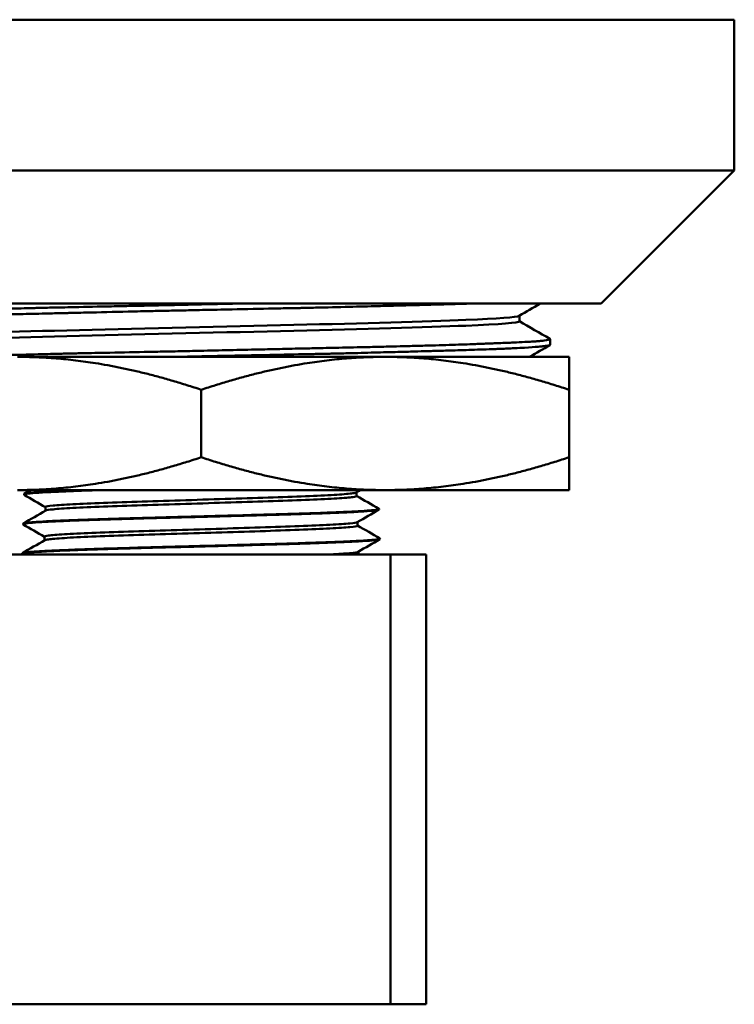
# Model space of a CAD drawing. Header units: inches. Extents: x 1 to 199, y 4 to 126.
# Tile 34 of 54: x 102.74 to 104.08, y 39.57 to 41.41. Entities that reach past the tile are written whole.
import ezdxf

# ---------------------------------------------------------------- set-up
doc = ezdxf.new("R2010")
doc.units = ezdxf.units.IN
doc.header["$LTSCALE"] = 5.882353
doc.header["$MEASUREMENT"] = 0
doc.layers.add('Visible (ANSI)', color=7, linetype='Continuous', lineweight=50)

msp = doc.modelspace()

# ---------------------------------------------------------------- linework, layer by layer
at = {"layer": 'Visible (ANSI)'}
for p, q in [((104.0848, 41.4145), (102.0848, 41.4145)), ((104.0848, 41.1316), (104.0848, 41.4145)), ((102.0848, 41.1316), (104.0848, 41.1316)), ((103.8348, 40.8816), (104.0848, 41.1316)), ((103.8348, 40.8816), (102.3348, 40.8816)), ((103.6815, 40.8483), (103.6815, 40.8589)), ((103.7393, 40.815), (103.7396, 40.8043)), ((103.4298, 40.7816), (102.7398, 40.7816)), ((103.7748, 40.7816), (103.4298, 40.7816)), ((103.7748, 40.7816), (103.7748, 40.7199)), ((103.0848, 40.7199), (103.0848, 40.5932)), ((103.7748, 40.7199), (103.7748, 40.5932)), ((103.7748, 40.5932), (103.7748, 40.5316)), ((103.4298, 40.5316), (102.7398, 40.5316)), ((103.4298, 40.5316), (103.7748, 40.5316)), ((102.7522, 40.524), (102.7521, 40.523)), ((103.3762, 40.5205), (103.3762, 40.5272)), ((102.7925, 40.493), (102.7925, 40.4997)), ((103.4183, 40.4962), (103.4183, 40.4952)), ((102.7504, 40.4684), (102.7504, 40.4675)), ((103.3779, 40.465), (103.3779, 40.4717)), ((102.7908, 40.4374), (102.7908, 40.4441)), ((103.42, 40.4407), (103.4201, 40.4397)), ((103.4398, 40.4104), (102.6457, 40.4104)), ((102.7487, 40.4129), (102.7487, 40.4119)), ((102.7509, 40.4104), (102.749, 40.4115)), ((103.3797, 40.4104), (103.3797, 40.4161)), ((103.4398, 39.5664), (103.4398, 40.4104)), ((103.5068, 40.4104), (103.4398, 40.4104)), ((103.5068, 40.4104), (103.5068, 39.5664)), ((103.4398, 39.5664), (102.6457, 39.5664)), ((103.4398, 39.5664), (103.5068, 39.5664))]:
    msp.add_line(p, q, dxfattribs=at)
for points, knots in [([(102.4319, 40.8472), (102.4313, 40.8475), (102.4312, 40.8479), (102.4319, 40.8484), (102.4322, 40.8485), (102.4334, 40.8489), (102.4344, 40.8492), (102.4363, 40.8495), (102.4371, 40.8497), (102.4388, 40.8499), (102.4397, 40.8501), (102.442, 40.8503), (102.4434, 40.8505), (102.4498, 40.8511), (102.4558, 40.8516), (102.4697, 40.8525), (102.4775, 40.8529), (102.4894, 40.8535), (102.4927, 40.8537), (102.4986, 40.854), (102.5012, 40.8541), (102.5055, 40.8543), (102.507, 40.8544), (102.51, 40.8545), (102.5113, 40.8545), (102.5152, 40.8547), (102.5178, 40.8548), (102.5345, 40.8556), (102.5502, 40.8562), (102.5823, 40.8574), (102.5984, 40.8579), (102.6215, 40.8587), (102.6277, 40.8589), (102.6382, 40.8592), (102.6425, 40.8593), (102.6508, 40.8595), (102.6547, 40.8596), (102.6653, 40.8599), (102.672, 40.8601), (102.6999, 40.8608), (102.7219, 40.8614), (102.7602, 40.8623), (102.776, 40.8626), (102.8012, 40.8632), (102.8104, 40.8634), (102.8234, 40.8637), (102.8271, 40.8638), (102.8334, 40.8639), (102.8359, 40.864), (102.8421, 40.8641), (102.8458, 40.8642), (102.8558, 40.8644), (102.8622, 40.8646), (102.8944, 40.8653), (102.9207, 40.866), (102.9628, 40.8669), (102.9785, 40.8673), (103.0057, 40.8679), (103.0172, 40.8681), (103.0351, 40.8685), (103.0415, 40.8687), (103.0535, 40.8689), (103.0592, 40.869), (103.0723, 40.8693), (103.0797, 40.8695), (103.1056, 40.87), (103.1241, 40.8704), (103.1688, 40.8713), (103.195, 40.8718), (103.2268, 40.8724), (103.2328, 40.8726), (103.2423, 40.8728), (103.246, 40.8728), (103.2549, 40.873), (103.2601, 40.8731), (103.2685, 40.8733), (103.2716, 40.8734), (103.2776, 40.8735), (103.2804, 40.8736), (103.2885, 40.8738), (103.2937, 40.8739), (103.3206, 40.8745), (103.3418, 40.875), (103.381, 40.876), (103.3992, 40.8765), (103.4224, 40.8771), (103.4279, 40.8772), (103.4416, 40.8776), (103.4496, 40.8778), (103.4625, 40.8781), (103.4674, 40.8783), (103.4769, 40.8785), (103.4815, 40.8786), (103.4916, 40.8789), (103.497, 40.879), (103.5197, 40.8797), (103.5362, 40.8801), (103.5639, 40.8809), (103.5754, 40.8812), (103.5864, 40.8816)], [-31.166288, -31.166288, -31.166288, -31.166288, -31.052464, -31.052464, -30.994683, -30.994683, -30.912427, -30.912427, -30.864944, -30.864944, -30.821334, -30.821334, -30.761623, -30.761623, -30.583029, -30.583029, -30.41584, -30.41584, -30.356407, -30.356407, -30.311457, -30.311457, -30.285955, -30.285955, -30.263924, -30.263924, -30.224607, -30.224607, -30.010548, -30.010548, -29.82394, -29.82394, -29.757514, -29.757514, -29.712855, -29.712855, -29.672693, -29.672693, -29.606542, -29.606542, -29.401926, -29.401926, -29.264563, -29.264563, -29.187261, -29.187261, -29.1564, -29.1564, -29.135266, -29.135266, -29.105417, -29.105417, -29.053182, -29.053182, -28.845579, -28.845579, -28.724592, -28.724592, -28.636179, -28.636179, -28.587619, -28.587619, -28.544303, -28.544303, -28.487943, -28.487943, -28.346864, -28.346864, -28.145486, -28.145486, -28.098853, -28.098853, -28.070453, -28.070453, -28.028781, -28.028781, -28.003927, -28.003927, -27.981414, -27.981414, -27.939312, -27.939312, -27.76487, -27.76487, -27.60839, -27.60839, -27.559163, -27.559163, -27.485414, -27.485414, -27.439463, -27.439463, -27.395632, -27.395632, -27.341936, -27.341936, -27.170766, -27.170766, -27.03957, -27.03957, -27.03957, -27.03957]), ([(103.1506, 40.8816), (103.1318, 40.8811), (103.1128, 40.8807), (103.0713, 40.8798), (103.0486, 40.8793), (103.0189, 40.8786), (103.0117, 40.8785), (102.9986, 40.8782), (102.9927, 40.878), (102.9806, 40.8778), (102.9743, 40.8776), (102.9577, 40.8773), (102.9474, 40.8771), (102.9302, 40.8767), (102.9232, 40.8766), (102.8925, 40.8759), (102.8692, 40.8755), (102.8307, 40.8746), (102.8153, 40.8743), (102.7952, 40.8739), (102.7902, 40.8737), (102.7825, 40.8736), (102.7798, 40.8735), (102.7741, 40.8734), (102.7711, 40.8733), (102.7627, 40.8731), (102.7575, 40.8729), (102.7453, 40.8726), (102.7385, 40.8725), (102.7124, 40.8718), (102.6937, 40.8712), (102.6586, 40.8702), (102.6421, 40.8697), (102.6213, 40.8691), (102.6163, 40.8689), (102.6073, 40.8686), (102.6032, 40.8685), (102.5949, 40.8683), (102.5907, 40.8681), (102.5796, 40.8678), (102.5728, 40.8675), (102.5617, 40.8672), (102.5572, 40.867), (102.5373, 40.8663), (102.5231, 40.8658), (102.5031, 40.865), (102.4962, 40.8647), (102.4879, 40.8643), (102.486, 40.8642), (102.4829, 40.864), (102.4816, 40.8639), (102.4789, 40.8638), (102.4775, 40.8637), (102.4729, 40.8634), (102.4699, 40.8632), (102.4627, 40.8627), (102.4587, 40.8624), (102.4459, 40.8613), (102.4394, 40.8605), (102.4347, 40.8596), (102.434, 40.8594), (102.4329, 40.8591), (102.4326, 40.859), (102.4321, 40.8587), (102.4319, 40.8586), (102.4317, 40.8584), (102.4317, 40.8583), (102.4317, 40.8583)], [-11.990127, -11.990127, -11.990127, -11.990127, -11.845664, -11.845664, -11.673145, -11.673145, -11.618132, -11.618132, -11.572691, -11.572691, -11.524321, -11.524321, -11.444321, -11.444321, -11.389581, -11.389581, -11.202184, -11.202184, -11.074307, -11.074307, -11.03189, -11.03189, -11.008718, -11.008718, -10.982311, -10.982311, -10.936042, -10.936042, -10.874781, -10.874781, -10.699421, -10.699421, -10.531605, -10.531605, -10.477277, -10.477277, -10.431525, -10.431525, -10.382736, -10.382736, -10.300364, -10.300364, -10.243193, -10.243193, -10.038936, -10.038936, -9.921767, -9.921767, -9.885605, -9.885605, -9.860904, -9.860904, -9.830986, -9.830986, -9.765097, -9.765097, -9.661519, -9.661519, -9.397372, -9.397372, -9.33462, -9.33462, -9.289126, -9.289126, -9.239695, -9.239695, -9.217082, -9.217082, -9.217082, -9.217082]), ([(103.681, 40.8586), (103.6766, 40.8561), (103.642, 40.8536), (103.5053, 40.8479), (103.3891, 40.8447), (103.1273, 40.8383), (102.9826, 40.8352), (102.7296, 40.8288), (102.6222, 40.8257), (102.511, 40.8202), (102.4869, 40.8179), (102.4869, 40.8157)], [0.69686449, 0.69686449, 0.69686449, 0.69686449, 0.703125, 0.703125, 0.7109375, 0.7109375, 0.71875, 0.71875, 0.7265625, 0.7265625, 0.73217774, 0.73217774, 0.73217774, 0.73217774]), ([(103.6815, 40.8483), (103.6815, 40.8456), (103.6464, 40.8429), (103.5053, 40.837), (103.3891, 40.8338), (103.1273, 40.8275), (102.9826, 40.8243), (102.7296, 40.818), (102.6222, 40.8148), (102.5148, 40.8095), (102.491, 40.8074), (102.4874, 40.8053)], [0.69641084, 0.69641084, 0.69641084, 0.69641084, 0.703125, 0.703125, 0.7109375, 0.7109375, 0.71875, 0.71875, 0.7265625, 0.7265625, 0.73171744, 0.73171744, 0.73171744, 0.73171744]), ([(103.7388, 40.8155), (103.7388, 40.8155), (103.7388, 40.8155), (103.7393, 40.8152), (103.7394, 40.8149), (103.7383, 40.8138), (103.7345, 40.813), (103.7265, 40.812), (103.725, 40.8119), (103.7221, 40.8116), (103.7208, 40.8115), (103.7177, 40.8112), (103.7161, 40.8111), (103.7116, 40.8107), (103.7085, 40.8105), (103.701, 40.81), (103.6965, 40.8098), (103.6852, 40.8092), (103.6781, 40.8089), (103.6621, 40.8081), (103.6531, 40.8078), (103.6404, 40.8073), (103.6374, 40.8072), (103.6327, 40.807), (103.631, 40.8069), (103.6274, 40.8068), (103.6254, 40.8067), (103.6201, 40.8065), (103.6166, 40.8064), (103.6085, 40.8061), (103.6038, 40.8059), (103.5855, 40.8052), (103.5712, 40.8047), (103.5398, 40.8037), (103.5225, 40.8032), (103.4988, 40.8025), (103.4932, 40.8024), (103.4828, 40.8021), (103.478, 40.802), (103.4681, 40.8017), (103.463, 40.8016), (103.4492, 40.8012), (103.4405, 40.801), (103.4204, 40.8005), (103.4089, 40.8003), (103.3795, 40.7996), (103.3613, 40.7992), (103.3273, 40.7985), (103.3114, 40.7981), (103.2908, 40.7977), (103.2862, 40.7976), (103.2785, 40.7974), (103.2754, 40.7973), (103.2685, 40.7972), (103.2648, 40.7971), (103.2531, 40.7969), (103.245, 40.7967), (103.2245, 40.7962), (103.212, 40.7959), (103.1631, 40.7948), (103.1264, 40.794), (103.0824, 40.793), (103.0752, 40.7928), (103.0621, 40.7926), (103.0561, 40.7924), (103.0438, 40.7922), (103.0375, 40.792), (103.0206, 40.7917), (103.01, 40.7915), (102.9923, 40.7911), (102.9851, 40.791), (102.9531, 40.7903), (102.9285, 40.7898), (102.8873, 40.789), (102.8704, 40.7886), (102.8494, 40.7882), (102.8449, 40.7881), (102.8374, 40.7879), (102.8344, 40.7878), (102.8278, 40.7877), (102.8242, 40.7876), (102.8144, 40.7874), (102.8082, 40.7872), (102.795, 40.7869), (102.788, 40.7867), (102.7802, 40.7865), (102.7795, 40.7865), (102.7584, 40.786), (102.7386, 40.7855), (102.7029, 40.7845), (102.6868, 40.784), (102.6654, 40.7834), (102.6595, 40.7833), (102.6495, 40.783), (102.6452, 40.7829), (102.637, 40.7826), (102.6329, 40.7825), (102.6246, 40.7823), (102.6204, 40.7822), (102.6108, 40.7819), (102.6056, 40.7817), (102.6005, 40.7816)], [-4.060718, -4.060718, -4.060718, -4.060718, -4.059485, -4.059485, -3.959283, -3.959283, -3.686019, -3.686019, -3.63043, -3.63043, -3.584864, -3.584864, -3.536734, -3.536734, -3.458119, -3.458119, -3.35806, -3.35806, -3.227468, -3.227468, -3.084984, -3.084984, -3.041962, -3.041962, -3.018685, -3.018685, -2.992438, -2.992438, -2.947004, -2.947004, -2.887313, -2.887313, -2.721956, -2.721956, -2.541816, -2.541816, -2.486591, -2.486591, -2.441103, -2.441103, -2.392833, -2.392833, -2.313433, -2.313433, -2.211904, -2.211904, -2.058525, -2.058525, -1.929142, -1.929142, -1.892334, -1.892334, -1.867553, -1.867553, -1.838025, -1.838025, -1.774607, -1.774607, -1.677214, -1.677214, -1.396347, -1.396347, -1.341719, -1.341719, -1.296356, -1.296356, -1.247841, -1.247841, -1.167062, -1.167062, -1.111566, -1.111566, -0.919664, -0.919664, -0.784808, -0.784808, -0.748103, -0.748103, -0.723336, -0.723336, -0.693756, -0.693756, -0.641723, -0.641723, -0.581831, -0.581831, -0.57539, -0.57539, -0.40002, -0.40002, -0.247599, -0.247599, -0.18936, -0.18936, -0.145958, -0.145958, -0.103902, -0.103902, -0.058027, -0.058027, -0.000001, -0.000001, -0.000001, -0.000001]), ([(103.0369, 40.7816), (103.0516, 40.7819), (103.0664, 40.7822), (103.0871, 40.7827), (103.0931, 40.7828), (103.1044, 40.783), (103.1097, 40.7832), (103.1207, 40.7834), (103.1265, 40.7835), (103.1391, 40.7838), (103.146, 40.7839), (103.1761, 40.7845), (103.1991, 40.785), (103.2463, 40.786), (103.2704, 40.7864), (103.2947, 40.787), (103.2954, 40.787), (103.2981, 40.787), (103.3, 40.7871), (103.3057, 40.7872), (103.3095, 40.7873), (103.3176, 40.7874), (103.3217, 40.7875), (103.329, 40.7877), (103.3321, 40.7878), (103.3383, 40.7879), (103.3413, 40.788), (103.3494, 40.7882), (103.3545, 40.7883), (103.3766, 40.7888), (103.3934, 40.7893), (103.4247, 40.7901), (103.4394, 40.7905), (103.4644, 40.7911), (103.475, 40.7914), (103.4933, 40.7919), (103.5013, 40.7922), (103.5137, 40.7925), (103.5183, 40.7926), (103.5271, 40.7929), (103.5314, 40.793), (103.5405, 40.7933), (103.5454, 40.7934), (103.5647, 40.794), (103.5785, 40.7944), (103.6072, 40.7953), (103.6217, 40.7958), (103.6383, 40.7964), (103.6415, 40.7965), (103.6485, 40.7968), (103.6523, 40.7969), (103.6578, 40.7972), (103.6596, 40.7972), (103.6628, 40.7974), (103.6642, 40.7974), (103.6678, 40.7976), (103.67, 40.7977), (103.679, 40.7982), (103.6855, 40.7985), (103.7015, 40.7995), (103.71, 40.8001), (103.7189, 40.8008), (103.7208, 40.801), (103.7249, 40.8014), (103.727, 40.8016), (103.7301, 40.802), (103.7311, 40.8021), (103.7329, 40.8024), (103.7337, 40.8025), (103.7354, 40.8028), (103.7363, 40.803), (103.7387, 40.8035), (103.7396, 40.8039), (103.7396, 40.8043)], [-39.057261, -39.057261, -39.057261, -39.057261, -38.944693, -38.944693, -38.89892, -38.89892, -38.858614, -38.858614, -38.814954, -38.814954, -38.762037, -38.762037, -38.584534, -38.584534, -38.394297, -38.394297, -38.388674, -38.388674, -38.373113, -38.373113, -38.342225, -38.342225, -38.308019, -38.308019, -38.282436, -38.282436, -38.257418, -38.257418, -38.215051, -38.215051, -38.071619, -38.071619, -37.939934, -37.939934, -37.840523, -37.840523, -37.762847, -37.762847, -37.71618, -37.71618, -37.672245, -37.672245, -37.620086, -37.620086, -37.463147, -37.463147, -37.274782, -37.274782, -37.229577, -37.229577, -37.171897, -37.171897, -37.144011, -37.144011, -37.120187, -37.120187, -37.08459, -37.08459, -36.963735, -36.963735, -36.760399, -36.760399, -36.703565, -36.703565, -36.622196, -36.622196, -36.574866, -36.574866, -36.531205, -36.531205, -36.471126, -36.471126, -36.320965, -36.320965, -36.320965, -36.320965]), ([(102.8964, 40.5316), (102.8855, 40.5312), (102.875, 40.5309), (102.851, 40.53), (102.838, 40.5295), (102.8196, 40.5287), (102.8135, 40.5285), (102.8002, 40.5278), (102.7933, 40.5275), (102.7773, 40.5265), (102.7695, 40.5259), (102.7584, 40.5248), (102.7549, 40.5243), (102.7521, 40.5233), (102.7518, 40.523), (102.7525, 40.5226)], [35.6692971, 35.6692971, 35.6692971, 35.6692971, 35.7706157, 35.7706157, 35.9135627, 35.9135627, 35.9925828, 35.9925828, 36.0969438, 36.0969438, 36.2653258, 36.2653258, 36.4204453, 36.4204453, 36.527792, 36.527792, 36.527792, 36.527792]), ([(102.7522, 40.524), (102.7522, 40.5243), (102.7528, 40.5246), (102.7553, 40.5252), (102.757, 40.5255), (102.7632, 40.5263), (102.7687, 40.5268), (102.7827, 40.5278), (102.7912, 40.5283), (102.8076, 40.5292), (102.8147, 40.5295), (102.8341, 40.5303), (102.847, 40.5308), (102.8631, 40.5314), (102.8652, 40.5315), (102.8674, 40.5316)], [10.9086337, 10.9086337, 10.9086337, 10.9086337, 10.9984706, 10.9984706, 11.0822588, 11.0822588, 11.2278294, 11.2278294, 11.3708913, 11.3708913, 11.466786, 11.466786, 11.6104669, 11.6104669, 11.6324526, 11.6324526, 11.6324526, 11.6324526]), ([(103.3758, 40.527), (103.375, 40.5265), (103.3727, 40.526), (103.3631, 40.5247), (103.3529, 40.5238), (103.3254, 40.5221), (103.3081, 40.5212), (103.2677, 40.5195), (103.2446, 40.5187), (103.1946, 40.517), (103.1677, 40.5161), (103.1124, 40.5144), (103.0839, 40.5135), (103.0278, 40.5118), (103.0001, 40.511), (102.9479, 40.5093), (102.9233, 40.5084), (102.8794, 40.5067), (102.86, 40.5059), (102.828, 40.5041), (102.8154, 40.5033), (102.798, 40.5016), (102.7933, 40.5007), (102.7926, 40.4998), (102.7925, 40.4997), (102.7925, 40.4997)], [0.74222483, 0.74222483, 0.74222483, 0.74222483, 0.74430546, 0.74430546, 0.7479068, 0.7479068, 0.75150813, 0.75150813, 0.75510946, 0.75510946, 0.75871079, 0.75871079, 0.76231212, 0.76231212, 0.76591345, 0.76591345, 0.76951478, 0.76951478, 0.77311612, 0.77311612, 0.77671745, 0.77671745, 0.78031878, 0.78031878, 0.78060155, 0.78060155, 0.78060155, 0.78060155]), ([(103.3762, 40.5205), (103.3762, 40.5199), (103.3739, 40.5192), (103.3631, 40.5177), (103.3529, 40.5169), (103.3254, 40.5151), (103.3081, 40.5143), (103.2677, 40.5126), (103.2446, 40.5117), (103.1946, 40.51), (103.1677, 40.5092), (103.1124, 40.5075), (103.0839, 40.5066), (103.0278, 40.5049), (103.0001, 40.504), (102.9479, 40.5023), (102.9233, 40.5015), (102.8794, 40.4998), (102.86, 40.4989), (102.828, 40.4972), (102.8154, 40.4963), (102.7989, 40.4947), (102.7943, 40.494), (102.7929, 40.4932)], [0.74157116, 0.74157116, 0.74157116, 0.74157116, 0.74430546, 0.74430546, 0.7479068, 0.7479068, 0.75150813, 0.75150813, 0.75510946, 0.75510946, 0.75871079, 0.75871079, 0.76231212, 0.76231212, 0.76591345, 0.76591345, 0.76951478, 0.76951478, 0.77311612, 0.77311612, 0.77671745, 0.77671745, 0.77995443, 0.77995443, 0.77995443, 0.77995443]), ([(103.4183, 40.4952), (103.4183, 40.495), (103.418, 40.4948), (103.4156, 40.494), (103.412, 40.4934), (103.4006, 40.4923), (103.3928, 40.4917), (103.3732, 40.4905), (103.3613, 40.4899), (103.3411, 40.4891), (103.3341, 40.4888), (103.3137, 40.488), (103.2996, 40.4875), (103.2743, 40.4867), (103.2637, 40.4863), (103.2335, 40.4854), (103.2133, 40.4848), (103.1822, 40.484), (103.1718, 40.4837), (103.143, 40.4829), (103.1244, 40.4824), (103.0933, 40.4816), (103.0809, 40.4812), (103.0498, 40.4804), (103.0312, 40.4799), (102.9966, 40.479), (102.9806, 40.4785), (102.955, 40.4778), (102.9452, 40.4775), (102.9212, 40.4768), (102.9074, 40.4764), (102.876, 40.4754), (102.8591, 40.4748), (102.8358, 40.4739), (102.8282, 40.4736), (102.8074, 40.4727), (102.7956, 40.4721), (102.7767, 40.471), (102.7694, 40.4705), (102.7577, 40.4694), (102.7537, 40.4688), (102.7504, 40.4678), (102.7501, 40.4674), (102.7508, 40.467)], [39.149683, 39.149683, 39.149683, 39.149683, 39.217985, 39.217985, 39.37791, 39.37791, 39.544032, 39.544032, 39.71253, 39.71253, 39.794614, 39.794614, 39.938261, 39.938261, 40.035349, 40.035349, 40.204083, 40.204083, 40.286132, 40.286132, 40.429616, 40.429616, 40.523737, 40.523737, 40.666614, 40.666614, 40.793814, 40.793814, 40.875574, 40.875574, 40.997679, 40.997679, 41.166496, 41.166496, 41.254599, 41.254599, 41.423442, 41.423442, 41.576578, 41.576578, 41.74022, 41.74022, 41.856391, 41.856391, 41.856391, 41.856391]), ([(102.7504, 40.4684), (102.7505, 40.469), (102.7523, 40.4695), (102.7584, 40.4704), (102.7615, 40.4707), (102.7684, 40.4713), (102.7719, 40.4716), (102.783, 40.4724), (102.7915, 40.4729), (102.8132, 40.474), (102.8268, 40.4745), (102.8569, 40.4757), (102.8733, 40.4763), (102.9076, 40.4774), (102.9252, 40.4779), (102.9637, 40.479), (102.9847, 40.4796), (103.0176, 40.4805), (103.0292, 40.4808), (103.0628, 40.4817), (103.085, 40.4823), (103.1175, 40.4832), (103.128, 40.4835), (103.1602, 40.4843), (103.1816, 40.4849), (103.2126, 40.4858), (103.2227, 40.4861), (103.2523, 40.487), (103.2711, 40.4875), (103.2978, 40.4884), (103.3067, 40.4887), (103.3231, 40.4893), (103.3307, 40.4896), (103.3503, 40.4904), (103.3615, 40.4909), (103.3826, 40.492), (103.392, 40.4926), (103.4034, 40.4935), (103.4067, 40.4938), (103.412, 40.4945), (103.414, 40.4947), (103.4178, 40.4955), (103.4187, 40.496), (103.4181, 40.4965), (103.4181, 40.4966), (103.418, 40.4966)], [5.588491, 5.588491, 5.588491, 5.588491, 5.743427, 5.743427, 5.842037, 5.842037, 5.921073, 5.921073, 6.062914, 6.062914, 6.231605, 6.231605, 6.396607, 6.396607, 6.551403, 6.551403, 6.720198, 6.720198, 6.809704, 6.809704, 6.978257, 6.978257, 7.058199, 7.058199, 7.226683, 7.226683, 7.310238, 7.310238, 7.478596, 7.478596, 7.567216, 7.567216, 7.651317, 7.651317, 7.796666, 7.796666, 7.964992, 7.964992, 8.056941, 8.056941, 8.141024, 8.141024, 8.275558, 8.275558, 8.29087, 8.29087, 8.29087, 8.29087]), ([(103.3775, 40.4714), (103.3762, 40.4707), (103.3715, 40.4699), (103.3548, 40.4683), (103.3422, 40.4674), (103.31, 40.4657), (103.2905, 40.4648), (103.2463, 40.4631), (103.2216, 40.4623), (103.1691, 40.4606), (103.1412, 40.4597), (103.0848, 40.458), (103.0562, 40.4572), (103.0005, 40.4554), (102.9734, 40.4546), (102.9231, 40.4529), (102.8999, 40.452), (102.8593, 40.4503), (102.8418, 40.4495), (102.8142, 40.4478), (102.804, 40.4469), (102.7932, 40.4454), (102.7908, 40.4448), (102.7908, 40.4441)], [0.82027927, 0.82027927, 0.82027927, 0.82027927, 0.82353476, 0.82353476, 0.82713609, 0.82713609, 0.83073742, 0.83073742, 0.83433875, 0.83433875, 0.83794008, 0.83794008, 0.84154141, 0.84154141, 0.84514275, 0.84514275, 0.84874408, 0.84874408, 0.85234541, 0.85234541, 0.85594674, 0.85594674, 0.85866452, 0.85866452, 0.85866452, 0.85866452]), ([(103.3779, 40.465), (103.3779, 40.4649), (103.3779, 40.4648), (103.3772, 40.4639), (103.3724, 40.463), (103.3548, 40.4613), (103.3422, 40.4605), (103.31, 40.4588), (103.2905, 40.4579), (103.2463, 40.4562), (103.2216, 40.4553), (103.1691, 40.4536), (103.1412, 40.4528), (103.0848, 40.4511), (103.0562, 40.4502), (103.0005, 40.4485), (102.9734, 40.4476), (102.9231, 40.4459), (102.8999, 40.4451), (102.8593, 40.4434), (102.8418, 40.4425), (102.8142, 40.4408), (102.804, 40.44), (102.7943, 40.4386), (102.7921, 40.4381), (102.7912, 40.4376)], [0.8196342, 0.8196342, 0.8196342, 0.8196342, 0.81993343, 0.81993343, 0.82353476, 0.82353476, 0.82713609, 0.82713609, 0.83073742, 0.83073742, 0.83433875, 0.83433875, 0.83794008, 0.83794008, 0.84154141, 0.84154141, 0.84514275, 0.84514275, 0.84874408, 0.84874408, 0.85234541, 0.85234541, 0.85594674, 0.85594674, 0.85801644, 0.85801644, 0.85801644, 0.85801644]), ([(103.4201, 40.4397), (103.4201, 40.4392), (103.4188, 40.4388), (103.4148, 40.4381), (103.4127, 40.4378), (103.4046, 40.4369), (103.3971, 40.4363), (103.3828, 40.4354), (103.3775, 40.4352), (103.3603, 40.4343), (103.3469, 40.4337), (103.3188, 40.4326), (103.3044, 40.4321), (103.2806, 40.4313), (103.272, 40.431), (103.2537, 40.4304), (103.2441, 40.4302), (103.2143, 40.4293), (103.1934, 40.4287), (103.1619, 40.4278), (103.1518, 40.4276), (103.1196, 40.4267), (103.0974, 40.4261), (103.0641, 40.4252), (103.053, 40.4249), (103.02, 40.4241), (102.9983, 40.4235), (102.963, 40.4225), (102.9493, 40.4221), (102.9176, 40.4212), (102.9002, 40.4206), (102.8751, 40.4198), (102.8667, 40.4195), (102.8445, 40.4188), (102.8314, 40.4182), (102.8087, 40.4173), (102.799, 40.4168), (102.7863, 40.4161), (102.7825, 40.4159), (102.7734, 40.4153), (102.7686, 40.415), (102.757, 40.414), (102.7521, 40.4133), (102.7488, 40.4123), (102.7484, 40.4119), (102.7489, 40.4115), (102.749, 40.4115), (102.749, 40.4115)], [44.489003, 44.489003, 44.489003, 44.489003, 44.61645, 44.61645, 44.698542, 44.698542, 44.867832, 44.867832, 44.952418, 44.952418, 45.121717, 45.121717, 45.269651, 45.269651, 45.349974, 45.349974, 45.433925, 45.433925, 45.603278, 45.603278, 45.682402, 45.682402, 45.851794, 45.851794, 45.93586, 45.93586, 46.1053, 46.1053, 46.218766, 46.218766, 46.373763, 46.373763, 46.456842, 46.456842, 46.602634, 46.602634, 46.737562, 46.737562, 46.802164, 46.802164, 46.903612, 46.903612, 47.093098, 47.093098, 47.197818, 47.197818, 47.206131, 47.206131, 47.206131, 47.206131]), ([(102.7487, 40.4129), (102.7487, 40.4132), (102.7496, 40.4136), (102.7528, 40.4143), (102.7547, 40.4146), (102.7596, 40.4151), (102.7628, 40.4155), (102.7722, 40.4162), (102.7791, 40.4167), (102.7976, 40.4177), (102.8099, 40.4183), (102.8314, 40.4192), (102.8394, 40.4195), (102.8557, 40.4201), (102.864, 40.4204), (102.8876, 40.4212), (102.9036, 40.4217), (102.9398, 40.4228), (102.9603, 40.4234), (102.9931, 40.4243), (103.0048, 40.4246), (103.0269, 40.4252), (103.0372, 40.4255), (103.0658, 40.4263), (103.0843, 40.4267), (103.125, 40.4278), (103.147, 40.4284), (103.1792, 40.4293), (103.1897, 40.4296), (103.2209, 40.4305), (103.241, 40.431), (103.2692, 40.4319), (103.2781, 40.4322), (103.3045, 40.4331), (103.3208, 40.4336), (103.3429, 40.4345), (103.3498, 40.4348), (103.3673, 40.4356), (103.3771, 40.4361), (103.3909, 40.4369), (103.3957, 40.4372), (103.4071, 40.4381), (103.4123, 40.4387), (103.4176, 40.4395), (103.4188, 40.4398), (103.4201, 40.4404), (103.4202, 40.4407), (103.4197, 40.441)], [0.236071, 0.236071, 0.236071, 0.236071, 0.344182, 0.344182, 0.425861, 0.425861, 0.514866, 0.514866, 0.648425, 0.648425, 0.818121, 0.818121, 0.90893, 0.90893, 0.993699, 0.993699, 1.140746, 1.140746, 1.310378, 1.310378, 1.403057, 1.403057, 1.482191, 1.482191, 1.622908, 1.622908, 1.792476, 1.792476, 1.876268, 1.876268, 2.045789, 2.045789, 2.128125, 2.128125, 2.297572, 2.297572, 2.381584, 2.381584, 2.52529, 2.52529, 2.619244, 2.619244, 2.77843, 2.77843, 2.867436, 2.867436, 2.954476, 2.954476, 2.954476, 2.954476]), ([(103.3793, 40.4159), (103.3789, 40.4157), (103.3784, 40.4155), (103.3742, 40.4144), (103.3667, 40.4136), (103.3453, 40.412), (103.3321, 40.4112), (103.3162, 40.4104)], [0.898338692, 0.898338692, 0.898338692, 0.898338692, 0.899162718, 0.899162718, 0.90276405, 0.90276405, 0.905993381, 0.905993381, 0.905993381, 0.905993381])]:
    msp.add_open_spline(points, degree=3, knots=knots, dxfattribs=at)
for points in [[(103.7207, 40.8816), (103.7075, 40.8739), (103.6942, 40.8663), (103.681, 40.8586)], [(103.6815, 40.8486), (103.7006, 40.8376), (103.7197, 40.8265), (103.7388, 40.8155)], [(103.7392, 40.8038), (103.7264, 40.7964), (103.7135, 40.789), (103.7007, 40.7816)], [(102.7525, 40.5244), (102.7567, 40.5268), (102.7608, 40.5292), (102.765, 40.5316)], [(103.3837, 40.5316), (103.3811, 40.53), (103.3784, 40.5285), (103.3758, 40.527)], [(102.7925, 40.4994), (102.7792, 40.5072), (102.7658, 40.5149), (102.7525, 40.5226)], [(103.3762, 40.5207), (103.3901, 40.5127), (103.404, 40.5047), (103.418, 40.4966)], [(102.7508, 40.4688), (102.7648, 40.4769), (102.7789, 40.4851), (102.7929, 40.4932)], [(103.418, 40.4948), (103.4045, 40.487), (103.391, 40.4792), (103.3775, 40.4714)], [(102.7908, 40.4439), (102.7775, 40.4516), (102.7641, 40.4593), (102.7508, 40.467)], [(103.3779, 40.4652), (103.3919, 40.4571), (103.4058, 40.4491), (103.4197, 40.441)], [(102.7491, 40.4133), (102.7631, 40.4214), (102.7772, 40.4295), (102.7912, 40.4376)], [(103.4197, 40.4393), (103.4062, 40.4315), (103.3928, 40.4237), (103.3793, 40.4159)]]:
    msp.add_open_spline(points, degree=3, dxfattribs=at)
for points, weights in [([(103.0848, 40.7199), (102.8999, 40.7816), (102.7398, 40.7816)], [1.26531835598, 1.36319107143, 1.36319107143]), ([(103.4298, 40.7816), (103.2697, 40.7816), (103.0848, 40.7199)], [1.36319107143, 1.36319107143, 1.26531835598]), ([(103.7748, 40.7199), (103.5899, 40.7816), (103.4298, 40.7816)], [1.26531835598, 1.36319107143, 1.36319107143]), ([(102.7398, 40.5316), (102.8999, 40.5316), (103.0848, 40.5932)], [1.36319107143, 1.36319107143, 1.26531835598]), ([(103.0848, 40.5932), (103.2697, 40.5316), (103.4298, 40.5316)], [1.26531835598, 1.36319107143, 1.36319107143]), ([(103.4298, 40.5316), (103.5899, 40.5316), (103.7748, 40.5932)], [1.36319107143, 1.36319107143, 1.26531835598])]:
    msp.add_rational_spline(points, weights, degree=2, dxfattribs=at)

doc.saveas('drawing.dxf')
